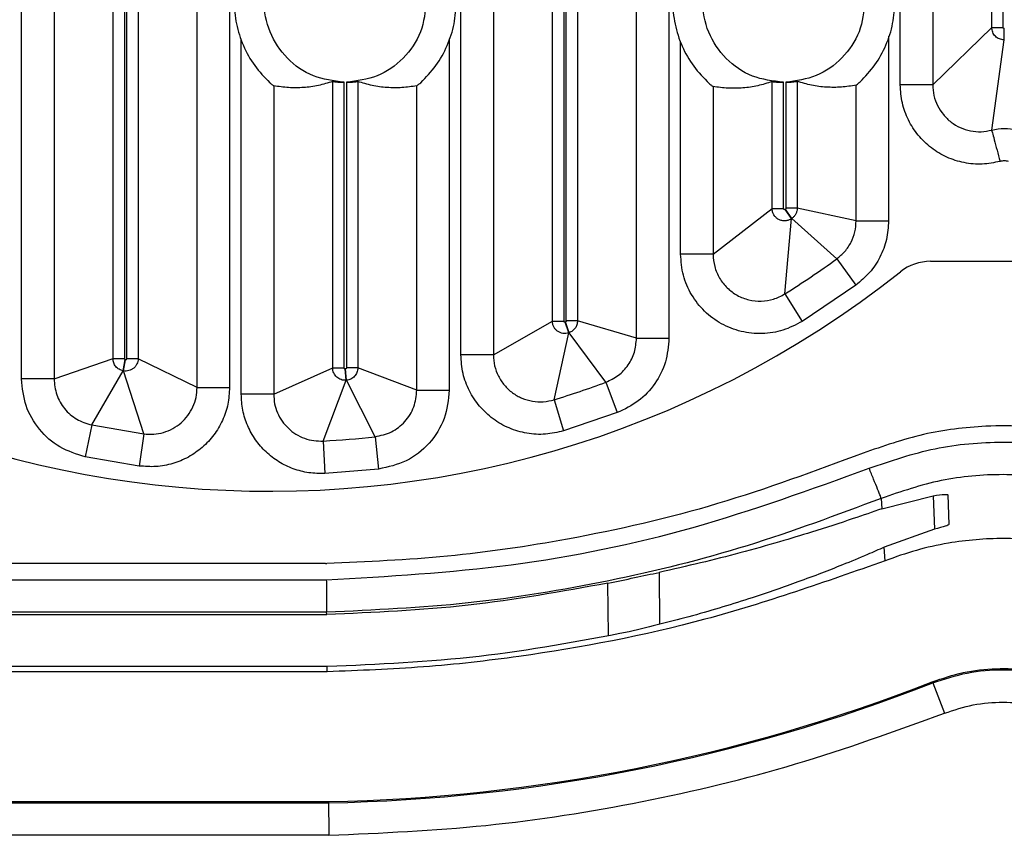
# Model space of a CAD drawing. Header units: millimetres. Extents: x -0.57 to 0.95, y -0.4 to 0.71.
# Tile 45 of 256: x -0.52 to -0.46, y -0.02 to 0.03. Entities that reach past the tile are written whole.
import ezdxf

# ---------------------------------------------------------------- set-up
doc = ezdxf.new("R2010")
doc.units = ezdxf.units.MM
doc.layers.add('FORMAT', color=7, linetype='Continuous')

msp = doc.modelspace()

# ---------------------------------------------------------------- linework, layer by layer
at = {"layer": 'FORMAT', "color": 7, "linetype": 'Continuous', "lineweight": 25}
for p, q in [((-0.491192, 0.011484), (-0.491192, 0.115874)), ((-0.489193, 0.11303), (-0.489193, 0.011484)), ((-0.48556, 0.013566), (-0.48556, 0.113311)), ((-0.484861, 0.113267), (-0.484861, 0.013566)), ((-0.484713, 0.013575), (-0.484713, 0.113268)), ((-0.484013, 0.113319), (-0.484013, 0.013575)), ((-0.518242, 0.010008), (-0.518242, 0.091148)), ((-0.505432, 0.090998), (-0.505432, 0.009487)), ((-0.464142, 0.028109), (-0.464142, 0.090851)), ((-0.516243, 0.088197), (-0.516243, 0.010008)), ((-0.51261, 0.01126), (-0.51261, 0.088443)), ((-0.511911, 0.088392), (-0.511911, 0.01126)), ((-0.511763, 0.011256), (-0.511763, 0.088391)), ((-0.511063, 0.088435), (-0.511063, 0.011256)), ((-0.507431, 0.009487), (-0.507431, 0.088155)), ((-0.462143, 0.088113), (-0.462143, 0.028109)), ((-0.45851, 0.031639), (-0.45851, 0.088428)), ((-0.457811, 0.031639), (-0.457811, 0.088391)), ((-0.480381, 0.012516), (-0.480381, 0.044153)), ((-0.478382, 0.044153), (-0.478382, 0.012516)), ((-0.462143, 0.028109), (-0.45851, 0.031639)), ((-0.45851, 0.031639), (-0.457811, 0.031639)), ((-0.457748, 0.031577), (-0.457726, 0.031577)), ((-0.457746, 0.030878), (-0.457748, 0.031577)), ((-0.504717, 0.009068), (-0.504717, 0.030948)), ((-0.491907, 0.030948), (-0.491907, 0.009319)), ((-0.464857, 0.031101), (-0.464857, 0.01974)), ((-0.477667, 0.017682), (-0.477667, 0.0308)), ((-0.458515, 0.025325), (-0.457746, 0.030878)), ((-0.502718, 0.028051), (-0.502718, 0.009068)), ((-0.499085, 0.010685), (-0.499085, 0.028315)), ((-0.498386, 0.010685), (-0.498386, 0.028267)), ((-0.498238, 0.028267), (-0.498238, 0.010687)), ((-0.497538, 0.028315), (-0.497538, 0.010687)), ((-0.493906, 0.009319), (-0.493906, 0.028051)), ((-0.475668, 0.028009), (-0.475668, 0.017682)), ((-0.472035, 0.020498), (-0.472035, 0.028307)), ((-0.471336, 0.020498), (-0.471336, 0.028267)), ((-0.471188, 0.028268), (-0.471188, 0.020516)), ((-0.470488, 0.028323), (-0.470488, 0.020516)), ((-0.466856, 0.01974), (-0.466856, 0.028094)), ((-0.462143, 0.028109), (-0.464142, 0.028109)), ((-0.475668, 0.017682), (-0.472035, 0.020498)), ((-0.472035, 0.020498), (-0.471336, 0.020498)), ((-0.471215, 0.020464), (-0.471238, 0.020448)), ((-0.470837, 0.019875), (-0.471238, 0.020448)), ((-0.470813, 0.019892), (-0.471215, 0.020464)), ((-0.470488, 0.020516), (-0.471188, 0.020516)), ((-0.466856, 0.01974), (-0.470488, 0.020516)), ((-0.471249, 0.015241), (-0.470837, 0.019875)), ((-0.470813, 0.019892), (-0.470837, 0.019875)), ((-0.468052, 0.017399), (-0.470813, 0.019892)), ((-0.466856, 0.01974), (-0.464857, 0.01974)), ((-0.475668, 0.017682), (-0.477667, 0.017682)), ((-0.468052, 0.017399), (-0.46688, 0.01578)), ((-0.462276, 0.017248), (-0.453347, 0.017248)), ((-0.46688, 0.01578), (-0.470184, 0.013549)), ((-0.471249, 0.015241), (-0.470184, 0.013549)), ((-0.489193, 0.011484), (-0.48556, 0.013566)), ((-0.48556, 0.013566), (-0.484861, 0.013566)), ((-0.484547, 0.012847), (-0.484777, 0.013507)), ((-0.484525, 0.012855), (-0.484755, 0.013515)), ((-0.484013, 0.013575), (-0.484713, 0.013575)), ((-0.480381, 0.012516), (-0.484013, 0.013575)), ((-0.485458, 0.008725), (-0.484547, 0.012847)), ((-0.484525, 0.012855), (-0.484547, 0.012847)), ((-0.482266, 0.009807), (-0.484525, 0.012855)), ((-0.480381, 0.012516), (-0.478382, 0.012516)), ((-0.516243, 0.010008), (-0.51261, 0.01126)), ((-0.51261, 0.01126), (-0.511911, 0.01126)), ((-0.511981, 0.010509), (-0.511859, 0.011198)), ((-0.511959, 0.010505), (-0.511837, 0.011194)), ((-0.511859, 0.011198), (-0.511837, 0.011194)), ((-0.511063, 0.011256), (-0.511763, 0.011256)), ((-0.507431, 0.009487), (-0.511063, 0.011256)), ((-0.489193, 0.011484), (-0.491192, 0.011484)), ((-0.513924, 0.007177), (-0.511981, 0.010509)), ((-0.511959, 0.010505), (-0.511981, 0.010509)), ((-0.510721, 0.006628), (-0.511959, 0.010505)), ((-0.502718, 0.009068), (-0.499085, 0.010685)), ((-0.499085, 0.010685), (-0.498386, 0.010685)), ((-0.498296, 0.010624), (-0.498317, 0.010622)), ((-0.498258, 0.009925), (-0.498317, 0.010622)), ((-0.498237, 0.009927), (-0.498296, 0.010624)), ((-0.497538, 0.010687), (-0.498238, 0.010687)), ((-0.493906, 0.009319), (-0.497538, 0.010687)), ((-0.516243, 0.010008), (-0.518242, 0.010008)), ((-0.49967, 0.006185), (-0.498258, 0.009925)), ((-0.498237, 0.009927), (-0.498258, 0.009925)), ((-0.496479, 0.006448), (-0.498237, 0.009927)), ((-0.482266, 0.009807), (-0.481571, 0.007933)), ((-0.507431, 0.009487), (-0.505432, 0.009487)), ((-0.493906, 0.009319), (-0.491907, 0.009319)), ((-0.502718, 0.009068), (-0.504717, 0.009068)), ((-0.485458, 0.008725), (-0.484871, 0.006815)), ((-0.481571, 0.007933), (-0.484871, 0.006815)), ((-0.513924, 0.007177), (-0.514319, 0.005217)), ((-0.513924, 0.007177), (-0.510721, 0.006628)), ((-0.510721, 0.006628), (-0.511001, 0.004649)), ((-0.49967, 0.006185), (-0.49956, 0.004189)), ((-0.496479, 0.006448), (-0.496261, 0.004461)), ((-0.511001, 0.004649), (-0.514319, 0.005217)), ((-0.496261, 0.004461), (-0.49956, 0.004189)), ((-0.465308, 0.002658), (-0.46527, 0.002018)), ((-0.46527, 0.002018), (-0.462108, 0.002822)), ((-0.462108, 0.002821), (-0.462034, 0.000755)), ((-0.461208, 0.00288), (-0.461144, 0.001045)), ((-0.462034, 0.000755), (-0.465128, -0.000351)), ((-0.46508, -0.001186), (-0.465128, -0.000351)), ((-0.49952, -0.001356), (-0.522375, -0.001356)), ((-0.522674, -0.002356), (-0.499478, -0.002356)), ((-0.478987, -0.001899), (-0.478958, -0.005086)), ((-0.482106, -0.005771), (-0.482138, -0.002563)), ((-0.522828, -0.004491), (-0.499456, -0.004491)), ((-0.499457, -0.004355), (-0.522818, -0.004355)), ((-0.499456, -0.004491), (-0.499457, -0.004355)), ((-0.499423, -0.0077), (-0.523053, -0.0077)), ((-0.49942, -0.008011), (-0.499423, -0.0077)), ((-0.49942, -0.008011), (-0.523075, -0.008011)), ((-0.462171, -0.008638), (-0.462145, -0.008705)), ((-0.462145, -0.008705), (-0.461418, -0.010567)), ((-0.523609, -0.016083), (-0.499339, -0.016083)), ((-0.523605, -0.016011), (-0.49934, -0.016011)), ((-0.49934, -0.016011), (-0.499339, -0.016083)), ((-0.49932, -0.018082), (-0.523736, -0.018082))]:
    msp.add_line(p, q, dxfattribs=at)
for centre, radius, start, end in [((-0.457737, 0.027863), 0.003014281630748, 89.828189, 90.171347), ((-0.502971, 0.065675), 0.0625798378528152, 221.385503, 308.355381), ((-0.502971, 0.065675), 0.059581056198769, 302.169538, 305.879759), ((-0.462276, 0.014248), 0.003, 90, 128.355381), ((-0.502971, 0.065675), 0.0595810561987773, 287.093624, 290.335726), ((-0.502971, 0.065675), 0.0595810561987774, 273.175802, 276.255432), ((-0.49952, 0.001644), 0.0030000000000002, 270, 271.219817), ((-0.501443, 0.091969), 0.1080000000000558, 271.11564, 291.323329), ((-0.501443, 0.091969), 0.1080722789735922, 271.11564, 291.323329)]:
    msp.add_arc(centre, radius, start, end, dxfattribs=at)
for points in [[(-0.5029584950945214, 0.038290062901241), (-0.5032845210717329, 0.0379502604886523), (-0.5039365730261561, 0.0372706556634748), (-0.5046238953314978, 0.0360248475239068), (-0.5050582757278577, 0.0346774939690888), (-0.5052030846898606, 0.0332666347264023), (-0.5050582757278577, 0.0318557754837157), (-0.5046238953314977, 0.0305084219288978), (-0.5039365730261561, 0.0292626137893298), (-0.5032845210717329, 0.0285830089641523), (-0.5029584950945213, 0.0282432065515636)], [(-0.498385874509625, 0.028267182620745), (-0.4990329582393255, 0.0283505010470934), (-0.5003271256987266, 0.02851713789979), (-0.50196428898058, 0.0296768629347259), (-0.5030565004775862, 0.0313196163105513), (-0.5034395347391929, 0.0332666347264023), (-0.5030565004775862, 0.0352136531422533), (-0.50196428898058, 0.0368564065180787), (-0.5003271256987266, 0.0380161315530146), (-0.4990329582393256, 0.0381827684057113), (-0.498385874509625, 0.0382660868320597)], [(-0.4759084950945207, 0.0383358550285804), (-0.4762415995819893, 0.0379949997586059), (-0.4769078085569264, 0.0373132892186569), (-0.4776111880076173, 0.0360564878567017), (-0.4780559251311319, 0.0346944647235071), (-0.4782042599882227, 0.0332666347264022), (-0.4780559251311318, 0.0318388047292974), (-0.4776111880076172, 0.0304767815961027), (-0.4769078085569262, 0.0292199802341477), (-0.4762415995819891, 0.0285382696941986), (-0.4759084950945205, 0.0281974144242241)], [(-0.4713358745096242, 0.0282666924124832), (-0.4719879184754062, 0.0283445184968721), (-0.4732920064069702, 0.0285001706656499), (-0.4749475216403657, 0.0296575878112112), (-0.4760531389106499, 0.0313070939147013), (-0.4764412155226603, 0.0332666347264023), (-0.4760531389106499, 0.0352261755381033), (-0.4749475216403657, 0.0368756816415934), (-0.4732920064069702, 0.0380330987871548), (-0.4719879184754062, 0.0381887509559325), (-0.4713358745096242, 0.0382665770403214)], [(-0.4933118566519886, 0.0332666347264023), (-0.4933855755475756, 0.0326176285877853), (-0.4935330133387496, 0.0313196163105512), (-0.4946685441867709, 0.0296768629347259), (-0.49629430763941, 0.0285171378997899), (-0.4975899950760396, 0.0283505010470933), (-0.4982378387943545, 0.028267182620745)], [(-0.4936652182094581, 0.0282432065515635), (-0.4933389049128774, 0.0285830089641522), (-0.492686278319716, 0.0292626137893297), (-0.4920032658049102, 0.0305084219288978), (-0.4915525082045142, 0.0318557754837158), (-0.4914967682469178, 0.0327963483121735), (-0.4914688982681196, 0.0332666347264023)], [(-0.4663118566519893, 0.0332666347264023), (-0.4663846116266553, 0.0326218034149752), (-0.4665301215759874, 0.0313321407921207), (-0.4676517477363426, 0.0296962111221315), (-0.4692593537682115, 0.0285343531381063), (-0.4705450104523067, 0.0283568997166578), (-0.4711878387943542, 0.0282681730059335)], [(-0.4666152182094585, 0.0282899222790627), (-0.4662960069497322, 0.0286285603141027), (-0.4656575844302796, 0.0293058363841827), (-0.4649905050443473, 0.030540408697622), (-0.4645504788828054, 0.031872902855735), (-0.4644960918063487, 0.0328020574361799), (-0.4644688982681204, 0.0332666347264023)]]:
    msp.add_open_spline(points, degree=3, dxfattribs=at)
for points, knots in [([(-0.4577458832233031, 0.0308777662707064), (-0.4578462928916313, 0.0308894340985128), (-0.4580462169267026, 0.0309126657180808), (-0.4582992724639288, 0.0310875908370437), (-0.4584744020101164, 0.0313399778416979), (-0.4584984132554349, 0.0315394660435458), (-0.4585104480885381, 0.0316394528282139)], [0, 0, 0, 0, 0.2512592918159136, 0.5002782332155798, 0.7495311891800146, 1, 1, 1, 1]), ([(-0.4577479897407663, 0.0315767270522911), (-0.457756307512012, 0.0315775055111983), (-0.457768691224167, 0.0315786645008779), (-0.4577832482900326, 0.0315868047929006), (-0.4577957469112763, 0.0315974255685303), (-0.4578083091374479, 0.0316147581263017), (-0.4578100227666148, 0.0316312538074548), (-0.4578108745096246, 0.031639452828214)], [0, 0, 0, 0, 0.2510854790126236, 0.3738225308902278, 0.5013063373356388, 0.7521290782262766, 1, 1, 1, 1]), ([(-0.5029584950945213, 0.0282432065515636), (-0.5028939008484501, 0.0281883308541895), (-0.5027651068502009, 0.028078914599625), (-0.5027337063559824, 0.0280604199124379), (-0.5027180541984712, 0.0280512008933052)], [0, 0, 0, 0, 0.5015314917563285, 0.9999999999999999, 0.9999999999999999, 0.9999999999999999, 0.9999999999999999]), ([(-0.4990854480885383, 0.0283149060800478), (-0.4993789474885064, 0.0282250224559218), (-0.4999766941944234, 0.0280419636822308), (-0.5008825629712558, 0.0279286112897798), (-0.5017999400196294, 0.0279116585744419), (-0.5024130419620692, 0.0280048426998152), (-0.5027180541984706, 0.028051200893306)], [0, 0, 0, 0, 0.2423967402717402, 0.4936700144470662, 0.7481057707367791, 0.9999999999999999, 0.9999999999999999, 0.9999999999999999, 0.9999999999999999]), ([(-0.4990854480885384, 0.0283149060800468), (-0.4990722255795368, 0.0283143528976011), (-0.4990457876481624, 0.0283132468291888), (-0.4988831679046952, 0.0282949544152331), (-0.4986552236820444, 0.0282750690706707), (-0.4984758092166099, 0.0282698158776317), (-0.498385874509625, 0.028267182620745)], [0, 0, 0, 0, 0.2500044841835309, 0.4998749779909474, 0.7493033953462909, 1, 1, 1, 1]), ([(-0.4982378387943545, 0.028267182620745), (-0.4981480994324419, 0.0282698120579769), (-0.4979686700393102, 0.0282750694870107), (-0.4977410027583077, 0.0282949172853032), (-0.4975788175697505, 0.0283131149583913), (-0.4975518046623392, 0.0283143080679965), (-0.4975382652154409, 0.0283149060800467)], [0, 0, 0, 0, 0.2500248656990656, 0.499912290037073, 0.7493453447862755, 1, 1, 1, 1]), ([(-0.4939056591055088, 0.0280512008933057), (-0.4942106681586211, 0.0280048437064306), (-0.4948237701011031, 0.0279116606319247), (-0.4957411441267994, 0.0279286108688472), (-0.4966470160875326, 0.0280419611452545), (-0.4972447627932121, 0.0282250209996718), (-0.4975382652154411, 0.0283149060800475)], [0, 0, 0, 0, 0.2518916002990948, 0.5063299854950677, 0.7576007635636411, 1, 1, 1, 1]), ([(-0.4939056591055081, 0.0280512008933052), (-0.4938898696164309, 0.0280605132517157), (-0.4938583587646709, 0.0280790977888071), (-0.4937295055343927, 0.0281885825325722), (-0.4936652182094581, 0.0282432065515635)], [0, 0, 0, 0, 0.5010809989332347, 1, 1, 1, 1]), ([(-0.4759084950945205, 0.0281974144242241), (-0.4758440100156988, 0.0281437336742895), (-0.4757150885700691, 0.0280364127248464), (-0.475683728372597, 0.028018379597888), (-0.4756680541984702, 0.0280093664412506)], [0, 0, 0, 0, 0.5001889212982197, 1, 1, 1, 1]), ([(-0.4720354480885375, 0.0283073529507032), (-0.4723282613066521, 0.0282149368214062), (-0.4729250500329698, 0.0280265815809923), (-0.4738301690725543, 0.0279049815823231), (-0.4747482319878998, 0.0278793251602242), (-0.4753622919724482, 0.0279661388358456), (-0.4756680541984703, 0.0280093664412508)], [0, 0, 0, 0, 0.2418306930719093, 0.4928801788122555, 0.7474870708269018, 1, 1, 1, 1]), ([(-0.4720354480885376, 0.0283073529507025), (-0.4720222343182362, 0.0283069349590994), (-0.471995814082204, 0.0283060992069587), (-0.4718332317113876, 0.0282894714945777), (-0.4716052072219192, 0.0282718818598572), (-0.471425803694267, 0.0282684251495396), (-0.4713358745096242, 0.0282666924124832)], [0, 0, 0, 0, 0.2500090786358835, 0.4998799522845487, 0.7493059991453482, 1, 1, 1, 1]), ([(-0.4711878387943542, 0.0282681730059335), (-0.4710980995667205, 0.0282717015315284), (-0.4709186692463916, 0.0282787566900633), (-0.4706910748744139, 0.0283009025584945), (-0.4705288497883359, 0.0283207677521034), (-0.4705018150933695, 0.0283222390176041), (-0.4704882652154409, 0.0283229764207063)], [0, 0, 0, 0, 0.2500275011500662, 0.4999208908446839, 0.749358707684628, 1, 1, 1, 1]), ([(-0.4668556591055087, 0.0280938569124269), (-0.4671599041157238, 0.0280443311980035), (-0.467772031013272, 0.0279446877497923), (-0.4686887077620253, 0.0279528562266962), (-0.4695953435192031, 0.0280578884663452), (-0.4701940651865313, 0.0282356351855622), (-0.470488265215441, 0.0283229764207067)], [0, 0, 0, 0, 0.2512613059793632, 0.505526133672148, 0.7570252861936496, 0.9999999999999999, 0.9999999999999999, 0.9999999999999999, 0.9999999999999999]), ([(-0.4668556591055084, 0.0280938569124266), (-0.4668398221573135, 0.0281034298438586), (-0.4668082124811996, 0.0281225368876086), (-0.4666794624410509, 0.0282342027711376), (-0.4666152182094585, 0.0282899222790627)], [0, 0, 0, 0, 0.5010158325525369, 1, 1, 1, 1]), ([(-0.4579962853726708, 0.0233961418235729), (-0.458362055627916, 0.0233233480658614), (-0.4590947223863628, 0.0231775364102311), (-0.4602199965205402, 0.0232825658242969), (-0.4612902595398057, 0.0236222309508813), (-0.4622555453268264, 0.0242007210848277), (-0.4630656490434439, 0.024982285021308), (-0.4636719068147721, 0.0259274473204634), (-0.4640669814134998, 0.026987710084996), (-0.4641168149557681, 0.027734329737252), (-0.4641418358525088, 0.0281091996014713)], [0, 0, 0, 0, 0.1247873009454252, 0.2499588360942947, 0.3748267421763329, 0.4995385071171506, 0.6247011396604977, 0.7496410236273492, 0.8742973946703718, 1, 1, 1, 1]), ([(-0.4621430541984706, 0.0281091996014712), (-0.4621284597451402, 0.0278877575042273), (-0.4620993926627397, 0.0274467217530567), (-0.4618665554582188, 0.0268202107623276), (-0.4615088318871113, 0.0262616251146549), (-0.46103053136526, 0.0257997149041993), (-0.4604604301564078, 0.0254579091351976), (-0.4598282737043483, 0.0252573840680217), (-0.4591636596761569, 0.0251956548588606), (-0.4587310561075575, 0.025282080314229), (-0.4585150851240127, 0.0253252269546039)], [0, 0, 0, 0, 0.1257316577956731, 0.2504137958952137, 0.3753696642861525, 0.5005350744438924, 0.6252368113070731, 0.750085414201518, 0.8752338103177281, 1, 1, 1, 1]), ([(-0.4585150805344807, 0.0253252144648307), (-0.4582550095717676, 0.0253765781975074), (-0.457736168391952, 0.0254790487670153), (-0.4572173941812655, 0.025376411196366), (-0.4569586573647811, 0.0253252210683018)], [0, 0, 0, 0, 0.5012535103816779, 1, 1, 1, 1]), ([(-0.4585150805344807, 0.0253252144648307), (-0.4585051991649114, 0.0252884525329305), (-0.4584846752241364, 0.0252120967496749), (-0.4583630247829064, 0.024759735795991), (-0.4581915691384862, 0.0241222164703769), (-0.4580597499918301, 0.0236321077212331), (-0.457996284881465, 0.02339614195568)], [0, 0, 0, 0, 0.2407277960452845, 0.4999998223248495, 0.7592719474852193, 1, 1, 1, 1]), ([(-0.457477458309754, 0.0233961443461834), (-0.4575639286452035, 0.0234135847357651), (-0.4577368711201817, 0.0234484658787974), (-0.4579098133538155, 0.023413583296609), (-0.4579962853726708, 0.0233961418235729)], [0, 0, 0, 0, 0.4999947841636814, 1, 1, 1, 1]), ([(-0.4708366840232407, 0.0198749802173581), (-0.4708975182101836, 0.0198393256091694), (-0.4710183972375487, 0.0197684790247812), (-0.4712266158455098, 0.0197298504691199), (-0.4714339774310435, 0.019745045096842), (-0.4716296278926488, 0.0198152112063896), (-0.4717992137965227, 0.0199354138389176), (-0.4719309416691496, 0.0200965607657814), (-0.4720181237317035, 0.0202891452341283), (-0.4720296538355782, 0.0204283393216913), (-0.4720354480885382, 0.0204982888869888)], [0, 0, 0, 0, 0.1269799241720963, 0.2523122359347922, 0.3765633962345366, 0.5001057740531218, 0.6240747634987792, 0.7484191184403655, 0.8735724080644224, 1, 1, 1, 1]), ([(-0.4712384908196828, 0.0204476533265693), (-0.4712436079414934, 0.0204445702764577), (-0.4712534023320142, 0.0204386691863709), (-0.471270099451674, 0.0204350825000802), (-0.4712868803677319, 0.0204366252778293), (-0.4713028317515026, 0.020443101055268), (-0.4713171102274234, 0.0204527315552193), (-0.4713279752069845, 0.020465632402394), (-0.471334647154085, 0.0204812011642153), (-0.4713354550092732, 0.0204924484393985), (-0.4713358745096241, 0.0204982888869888)], [0, 0, 0, 0, 0.1319553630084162, 0.2525682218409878, 0.3720515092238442, 0.5008870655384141, 0.6309710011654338, 0.7509643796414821, 0.870681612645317, 1, 1, 1, 1]), ([(-0.4711878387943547, 0.0205162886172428), (-0.4711881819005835, 0.020511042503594), (-0.4711888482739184, 0.0205008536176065), (-0.4711942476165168, 0.020486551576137), (-0.4712028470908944, 0.0204739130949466), (-0.471210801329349, 0.0204675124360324), (-0.471214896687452, 0.0204642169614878)], [0, 0, 0, 0, 0.2574550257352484, 0.5000234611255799, 0.7425796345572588, 1, 1, 1, 1]), ([(-0.4704882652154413, 0.0205162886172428), (-0.4704926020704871, 0.0204552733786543), (-0.470501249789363, 0.0203336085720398), (-0.4705690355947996, 0.0201624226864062), (-0.4706700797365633, 0.0200080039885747), (-0.4707650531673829, 0.0199306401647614), (-0.4708127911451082, 0.0198917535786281)], [0, 0, 0, 0, 0.2502239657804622, 0.4989483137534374, 0.7481485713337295, 1, 1, 1, 1]), ([(-0.4680515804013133, 0.0173990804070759), (-0.4678767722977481, 0.0175444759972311), (-0.4675264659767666, 0.0178358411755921), (-0.4671518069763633, 0.018413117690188), (-0.4669022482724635, 0.0190560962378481), (-0.4668712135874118, 0.0195117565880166), (-0.4668556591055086, 0.0197401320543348)], [0, 0, 0, 0, 0.249222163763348, 0.4994282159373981, 0.7491150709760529, 1, 1, 1, 1]), ([(-0.4648568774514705, 0.0197401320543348), (-0.4648832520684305, 0.0193537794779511), (-0.4649358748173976, 0.0185829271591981), (-0.4653581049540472, 0.0174952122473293), (-0.4659918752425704, 0.0165185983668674), (-0.4665844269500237, 0.016025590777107), (-0.4668801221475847, 0.0157795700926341)], [0, 0, 0, 0, 0.2508874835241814, 0.5005717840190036, 0.7507752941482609, 1, 1, 1, 1]), ([(-0.4701844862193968, 0.0135486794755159), (-0.4705689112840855, 0.0133464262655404), (-0.4713384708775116, 0.0129415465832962), (-0.4726445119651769, 0.01274648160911), (-0.4739480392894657, 0.0128791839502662), (-0.4751713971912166, 0.0133564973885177), (-0.4762265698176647, 0.0141367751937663), (-0.4770330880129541, 0.0151673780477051), (-0.4775655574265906, 0.0163774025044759), (-0.4776330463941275, 0.0172465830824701), (-0.4776668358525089, 0.017681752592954)], [0, 0, 0, 0, 0.1248022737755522, 0.249834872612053, 0.3749297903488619, 0.4999219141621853, 0.6246655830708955, 0.749540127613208, 0.8746031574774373, 1, 1, 1, 1]), ([(-0.4756680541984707, 0.0176817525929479), (-0.4756482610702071, 0.0174247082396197), (-0.4756087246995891, 0.016911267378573), (-0.475294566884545, 0.0161962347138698), (-0.4748182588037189, 0.0155870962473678), (-0.4741947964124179, 0.0151259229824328), (-0.4734718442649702, 0.014843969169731), (-0.4727015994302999, 0.0147658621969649), (-0.4719300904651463, 0.014881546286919), (-0.4714756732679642, 0.0151209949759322), (-0.4712486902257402, 0.0152406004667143)], [0, 0, 0, 0, 0.1253746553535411, 0.2504333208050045, 0.3753173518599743, 0.5000780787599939, 0.6250872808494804, 0.7501916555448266, 0.875219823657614, 1, 1, 1, 1]), ([(-0.4845471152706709, 0.0128467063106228), (-0.4846062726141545, 0.012830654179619), (-0.4847239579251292, 0.0127987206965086), (-0.4849080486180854, 0.0128055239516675), (-0.4850839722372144, 0.0128525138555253), (-0.4852440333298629, 0.0129397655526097), (-0.4853787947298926, 0.0130622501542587), (-0.4854808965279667, 0.0132128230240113), (-0.485547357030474, 0.0133842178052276), (-0.4855560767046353, 0.0135056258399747), (-0.4855604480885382, 0.0135664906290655)], [0, 0, 0, 0, 0.1262914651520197, 0.2512393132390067, 0.3759068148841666, 0.5004574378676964, 0.6248547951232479, 0.7491687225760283, 0.8742522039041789, 1, 1, 1, 1]), ([(-0.4847774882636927, 0.0135072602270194), (-0.4847824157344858, 0.0135059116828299), (-0.4847920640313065, 0.0135032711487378), (-0.4848072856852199, 0.0135039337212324), (-0.4848217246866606, 0.0135077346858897), (-0.484835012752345, 0.0135151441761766), (-0.4848461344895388, 0.0135251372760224), (-0.4848546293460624, 0.0135373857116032), (-0.4848598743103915, 0.0135514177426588), (-0.4848605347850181, 0.0135613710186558), (-0.4848608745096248, 0.0135664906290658)], [0, 0, 0, 0, 0.1277213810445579, 0.2500864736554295, 0.3777959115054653, 0.5000265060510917, 0.6289101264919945, 0.750323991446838, 0.8715755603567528, 1, 1, 1, 1]), ([(-0.4847128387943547, 0.0135749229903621), (-0.4847133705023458, 0.0135682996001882), (-0.4847144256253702, 0.0135551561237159), (-0.4847239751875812, 0.0135375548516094), (-0.4847375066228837, 0.0135230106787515), (-0.4847494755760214, 0.013517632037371), (-0.4847554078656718, 0.0135149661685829)], [0, 0, 0, 0, 0.2524344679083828, 0.5009317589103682, 0.752641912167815, 1, 1, 1, 1]), ([(-0.4840132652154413, 0.0135749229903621), (-0.484020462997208, 0.0134960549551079), (-0.4840348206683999, 0.013338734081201), (-0.4841456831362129, 0.0131264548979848), (-0.4843095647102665, 0.0129523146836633), (-0.4844529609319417, 0.0128871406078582), (-0.4845247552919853, 0.0128545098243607)], [0, 0, 0, 0, 0.251019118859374, 0.5007167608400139, 0.7500232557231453, 1, 1, 1, 1]), ([(-0.4822655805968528, 0.0098070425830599), (-0.4819988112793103, 0.0099335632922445), (-0.4814665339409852, 0.0101860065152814), (-0.480864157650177, 0.0108452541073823), (-0.4804575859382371, 0.0116383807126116), (-0.4804062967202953, 0.012223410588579), (-0.4803806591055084, 0.0125158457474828)], [0, 0, 0, 0, 0.2509710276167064, 0.500755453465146, 0.7504458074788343, 1, 1, 1, 1]), ([(-0.4783818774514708, 0.0125158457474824), (-0.4784253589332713, 0.01202109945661), (-0.4785123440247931, 0.0110313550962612), (-0.4792002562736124, 0.0096896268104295), (-0.4802192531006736, 0.0085742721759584), (-0.481119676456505, 0.0081469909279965), (-0.4815709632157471, 0.0079328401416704)], [0, 0, 0, 0, 0.2495587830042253, 0.4992445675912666, 0.7490243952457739, 1, 1, 1, 1]), ([(-0.5119806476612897, 0.0105092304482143), (-0.5120668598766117, 0.0105338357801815), (-0.5122387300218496, 0.0105828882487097), (-0.5124432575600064, 0.0107620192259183), (-0.5125830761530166, 0.0109945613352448), (-0.5126013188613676, 0.0111717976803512), (-0.5126104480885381, 0.0112604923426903)], [0, 0, 0, 0, 0.2511790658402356, 0.5007432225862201, 0.7501561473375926, 1, 1, 1, 1]), ([(-0.5110632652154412, 0.0112562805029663), (-0.511066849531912, 0.0112004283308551), (-0.5110739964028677, 0.0110890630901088), (-0.511130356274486, 0.010930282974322), (-0.5112169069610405, 0.0107877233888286), (-0.5113323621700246, 0.0106673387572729), (-0.5114710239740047, 0.0105748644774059), (-0.5116264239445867, 0.0105144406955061), (-0.5117924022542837, 0.0104870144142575), (-0.5119031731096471, 0.010499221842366), (-0.51195864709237, 0.0105053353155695)], [0, 0, 0, 0, 0.1258991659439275, 0.2510339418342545, 0.3759537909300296, 0.5002288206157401, 0.6246020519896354, 0.7492710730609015, 0.8744350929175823, 1, 1, 1, 1]), ([(-0.5119108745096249, 0.0112604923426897), (-0.511910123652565, 0.0112531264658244), (-0.5119086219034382, 0.0112383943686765), (-0.5118969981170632, 0.0112192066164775), (-0.5118801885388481, 0.0112040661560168), (-0.5118658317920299, 0.0112000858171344), (-0.5118585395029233, 0.0111980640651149)], [0, 0, 0, 0, 0.2494100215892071, 0.4988316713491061, 0.7454392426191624, 1, 1, 1, 1]), ([(-0.511836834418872, 0.0111942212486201), (-0.5118322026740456, 0.0111936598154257), (-0.5118231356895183, 0.0111925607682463), (-0.511809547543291, 0.0111946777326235), (-0.5117967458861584, 0.0111997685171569), (-0.5117851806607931, 0.0112076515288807), (-0.5117752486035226, 0.0112174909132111), (-0.5117680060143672, 0.011229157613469), (-0.511763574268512, 0.0112422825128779), (-0.5117630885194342, 0.0112515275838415), (-0.5117628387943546, 0.0112562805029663)], [0, 0, 0, 0, 0.1266959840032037, 0.2480167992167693, 0.3702398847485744, 0.4995113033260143, 0.6270329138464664, 0.7485861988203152, 0.8707473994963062, 1, 1, 1, 1]), ([(-0.4848708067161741, 0.0068149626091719), (-0.4852413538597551, 0.0067278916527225), (-0.4859835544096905, 0.006553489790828), (-0.4871352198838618, 0.0066275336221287), (-0.4882359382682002, 0.0069471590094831), (-0.4892330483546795, 0.0075175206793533), (-0.4900727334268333, 0.0083020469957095), (-0.4907026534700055, 0.0092597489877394), (-0.4911138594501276, 0.0103396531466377), (-0.4911657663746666, 0.0111016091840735), (-0.4911918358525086, 0.0114842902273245)], [0, 0, 0, 0, 0.1247784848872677, 0.2499294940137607, 0.3748569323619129, 0.4995093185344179, 0.6246239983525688, 0.7496624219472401, 0.8742716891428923, 1, 1, 1, 1]), ([(-0.4891930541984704, 0.011484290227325), (-0.4891777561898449, 0.0112581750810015), (-0.4891472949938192, 0.0108079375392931), (-0.488904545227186, 0.0101696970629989), (-0.4885324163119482, 0.0096036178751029), (-0.4880361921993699, 0.0091399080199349), (-0.4874468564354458, 0.0088028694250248), (-0.4867963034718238, 0.008614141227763), (-0.4861157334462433, 0.0085706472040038), (-0.4856772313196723, 0.0086739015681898), (-0.4854583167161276, 0.0087254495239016)], [0, 0, 0, 0, 0.1257147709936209, 0.250321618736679, 0.375365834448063, 0.5004907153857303, 0.6251532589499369, 0.7500864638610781, 0.8752349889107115, 1, 1, 1, 1]), ([(-0.49825848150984, 0.0099249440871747), (-0.4983114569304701, 0.0099238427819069), (-0.4984171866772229, 0.0099216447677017), (-0.49857193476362, 0.0099599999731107), (-0.4987155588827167, 0.0100256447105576), (-0.4988426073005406, 0.0101194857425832), (-0.4989467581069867, 0.0102382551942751), (-0.4990241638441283, 0.0103759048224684), (-0.499075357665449, 0.0105267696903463), (-0.499082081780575, 0.0106321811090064), (-0.4990854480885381, 0.0106849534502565)], [0, 0, 0, 0, 0.1257870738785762, 0.2510491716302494, 0.3758506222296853, 0.5001167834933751, 0.6244092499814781, 0.7492499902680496, 0.8744664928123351, 1, 1, 1, 1]), ([(-0.4983174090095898, 0.0106220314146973), (-0.4983219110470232, 0.0106218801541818), (-0.4983306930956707, 0.0106215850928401), (-0.498343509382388, 0.0106245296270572), (-0.4983553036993, 0.0106300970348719), (-0.4983657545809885, 0.0106382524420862), (-0.4983746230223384, 0.0106481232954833), (-0.4983811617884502, 0.010659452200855), (-0.4983851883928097, 0.01067187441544), (-0.4983856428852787, 0.0106805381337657), (-0.498385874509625, 0.0106849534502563)], [0, 0, 0, 0, 0.1288541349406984, 0.2513535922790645, 0.373280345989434, 0.500494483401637, 0.6293316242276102, 0.7518444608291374, 0.8735317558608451, 1, 1, 1, 1]), ([(-0.4982378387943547, 0.0106869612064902), (-0.4982385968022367, 0.0106790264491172), (-0.4982401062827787, 0.0106632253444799), (-0.4982537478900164, 0.0106432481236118), (-0.4982725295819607, 0.0106282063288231), (-0.4982880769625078, 0.0106253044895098), (-0.4982958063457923, 0.0106238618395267)], [0, 0, 0, 0, 0.2514084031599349, 0.5006492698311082, 0.7517476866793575, 1, 1, 1, 1]), ([(-0.4975382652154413, 0.0106869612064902), (-0.4975487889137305, 0.0105920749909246), (-0.4975697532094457, 0.0104030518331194), (-0.4977278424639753, 0.0101597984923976), (-0.4979569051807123, 0.0099823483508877), (-0.4981432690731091, 0.0099453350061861), (-0.4982366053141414, 0.0099267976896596)], [0, 0, 0, 0, 0.2510833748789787, 0.5001840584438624, 0.7496782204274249, 1, 1, 1, 1]), ([(-0.5143185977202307, 0.0052170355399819), (-0.5148562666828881, 0.0053821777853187), (-0.5159315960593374, 0.0057124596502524), (-0.5172036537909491, 0.0068587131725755), (-0.5180748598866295, 0.0083314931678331), (-0.5181862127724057, 0.0094497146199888), (-0.5182418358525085, 0.0100082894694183)], [0, 0, 0, 0, 0.2501253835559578, 0.5002467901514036, 0.7503628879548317, 1, 1, 1, 1]), ([(-0.5162430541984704, 0.0100082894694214), (-0.5162102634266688, 0.0096781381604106), (-0.5161446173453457, 0.009017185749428), (-0.5156297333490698, 0.0081465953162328), (-0.5148777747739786, 0.007469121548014), (-0.5142421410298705, 0.0072740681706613), (-0.513924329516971, 0.0071765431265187)], [0, 0, 0, 0, 0.2496309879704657, 0.4997532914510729, 0.7498808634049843, 1, 1, 1, 1]), ([(-0.5054318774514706, 0.0094874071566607), (-0.5054534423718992, 0.009139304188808), (-0.5054966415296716, 0.0084419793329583), (-0.5058409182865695, 0.0074446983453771), (-0.5063735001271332, 0.0065400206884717), (-0.5070899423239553, 0.0057700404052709), (-0.5079526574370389, 0.0051686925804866), (-0.5089228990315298, 0.0047683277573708), (-0.5099576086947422, 0.0045673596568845), (-0.5106533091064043, 0.0046219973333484), (-0.5110005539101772, 0.0046492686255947)], [0, 0, 0, 0, 0.1249216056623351, 0.250244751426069, 0.3749796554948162, 0.5001163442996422, 0.6253620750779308, 0.7500461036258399, 0.8752405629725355, 1, 1, 1, 1]), ([(-0.510721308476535, 0.006628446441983), (-0.5105161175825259, 0.0066122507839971), (-0.5101050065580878, 0.0065798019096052), (-0.5094934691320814, 0.0066983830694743), (-0.5089199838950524, 0.0069348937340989), (-0.508410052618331, 0.0072902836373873), (-0.5079866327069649, 0.0077454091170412), (-0.507671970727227, 0.0082801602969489), (-0.5074686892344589, 0.0088696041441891), (-0.5074433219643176, 0.0092816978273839), (-0.5074306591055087, 0.009487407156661)], [0, 0, 0, 0, 0.1247493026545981, 0.2499419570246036, 0.374630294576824, 0.4998836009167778, 0.6250278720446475, 0.7497671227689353, 0.8750885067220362, 1, 1, 1, 1]), ([(-0.4964791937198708, 0.0064482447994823), (-0.4961328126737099, 0.0065239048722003), (-0.4954406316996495, 0.0066750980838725), (-0.4945993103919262, 0.0073529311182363), (-0.4940177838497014, 0.0082629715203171), (-0.4939430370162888, 0.0089671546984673), (-0.4939056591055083, 0.0093192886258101)], [0, 0, 0, 0, 0.2502701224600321, 0.5001203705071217, 0.750030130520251, 1, 1, 1, 1]), ([(-0.4919068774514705, 0.0093192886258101), (-0.4919702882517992, 0.0087235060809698), (-0.4920970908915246, 0.0075321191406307), (-0.4930810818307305, 0.0059925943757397), (-0.494504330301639, 0.0048456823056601), (-0.4956753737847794, 0.0045895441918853), (-0.4962614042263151, 0.0044613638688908)], [0, 0, 0, 0, 0.2499771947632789, 0.4998796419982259, 0.7497225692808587, 1, 1, 1, 1]), ([(-0.4995596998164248, 0.0041892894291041), (-0.4998909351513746, 0.0041903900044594), (-0.500554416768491, 0.0041925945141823), (-0.5015216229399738, 0.0044502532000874), (-0.5024193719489, 0.0048836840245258), (-0.5032099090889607, 0.0054926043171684), (-0.5038627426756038, 0.0062480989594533), (-0.5043460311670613, 0.0071199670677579), (-0.5046581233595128, 0.0080729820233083), (-0.504697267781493, 0.0087365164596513), (-0.5047168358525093, 0.0090682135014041)], [0, 0, 0, 0, 0.1248376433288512, 0.2500562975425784, 0.3746126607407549, 0.4998207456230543, 0.624689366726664, 0.7494963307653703, 0.8747746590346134, 1, 1, 1, 1]), ([(-0.502718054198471, 0.0090682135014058), (-0.5027065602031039, 0.0088721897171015), (-0.5026835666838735, 0.0084800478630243), (-0.5024992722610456, 0.0079167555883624), (-0.5022137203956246, 0.0074013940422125), (-0.5018278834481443, 0.0069548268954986), (-0.501360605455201, 0.0065949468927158), (-0.5008299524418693, 0.0063388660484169), (-0.5002582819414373, 0.0061867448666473), (-0.4998661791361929, 0.0061855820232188), (-0.4996704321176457, 0.006185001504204)], [0, 0, 0, 0, 0.1252166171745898, 0.2504934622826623, 0.3753041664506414, 0.5001792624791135, 0.6253938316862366, 0.7499539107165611, 0.875171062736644, 1, 1, 1, 1]), ([(-0.4491906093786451, 0.0054379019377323), (-0.4507610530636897, 0.0059628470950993), (-0.453896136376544, 0.0070107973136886), (-0.4585247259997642, 0.0072289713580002), (-0.4627511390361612, 0.0067224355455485), (-0.4652037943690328, 0.0058667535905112), (-0.4664331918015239, 0.0054378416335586)], [0, 0, 0, 0, 0.2803307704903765, 0.5596254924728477, 0.7792615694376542, 1, 1, 1, 1]), ([(-0.4660581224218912, 0.0045108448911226), (-0.4647187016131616, 0.0049683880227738), (-0.4620473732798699, 0.0058809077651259), (-0.457810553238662, 0.0062332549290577), (-0.4535752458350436, 0.005880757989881), (-0.4509035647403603, 0.0049679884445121), (-0.4495656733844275, 0.0045109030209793)], [0, 0, 0, 0, 0.2506835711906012, 0.499960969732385, 0.7495966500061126, 1, 1, 1, 1]), ([(-0.4664331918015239, 0.0054378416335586), (-0.469399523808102, 0.0043370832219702), (-0.4753352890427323, 0.0021344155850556), (-0.4839463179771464, 0.0001646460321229), (-0.492003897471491, -0.0010253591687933), (-0.4969727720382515, -0.0012452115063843), (-0.4994559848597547, -0.0013550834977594)], [0, 0, 0, 0, 0.2798371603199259, 0.5599668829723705, 0.7800918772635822, 1, 1, 1, 1]), ([(-0.4994777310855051, -0.0023557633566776), (-0.4956723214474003, -0.0021384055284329), (-0.4880592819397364, -0.0017035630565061), (-0.4768100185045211, 0.0006088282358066), (-0.4696415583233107, 0.003210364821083), (-0.4660581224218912, 0.0045108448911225)], [0, 0, 0, 0, 0.3332529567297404, 0.6667003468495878, 1, 1, 1, 1]), ([(-0.4653084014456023, 0.0026579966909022), (-0.4653216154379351, 0.0026906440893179), (-0.4653490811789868, 0.0027585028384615), (-0.4655243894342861, 0.0031917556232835), (-0.4657736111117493, 0.0038076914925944), (-0.4659657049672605, 0.0042824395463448), (-0.4660581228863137, 0.0045108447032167)], [0, 0, 0, 0, 0.2405540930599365, 0.5000000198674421, 0.7594459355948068, 1, 1, 1, 1]), ([(-0.4503152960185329, 0.0026580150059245), (-0.4515314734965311, 0.0030735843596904), (-0.4539600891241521, 0.0039034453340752), (-0.4578101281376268, 0.0042240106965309), (-0.4616618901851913, 0.0039037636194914), (-0.4640905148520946, 0.0030740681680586), (-0.4653084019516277, 0.0026579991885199)], [0, 0, 0, 0, 0.2503884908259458, 0.5000071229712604, 0.7492676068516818, 1, 1, 1, 1]), ([(-0.4653084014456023, 0.002657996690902), (-0.4680455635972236, 0.0016325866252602), (-0.4735270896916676, -0.0004209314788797), (-0.4820609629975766, -0.0025225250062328), (-0.4907202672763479, -0.0039477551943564), (-0.4965501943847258, -0.0042192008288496), (-0.4994570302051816, -0.0043545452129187)], [0, 0, 0, 0, 0.250040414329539, 0.5007387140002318, 0.7510653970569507, 1, 1, 1, 1]), ([(-0.4621078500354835, 0.0028220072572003), (-0.4618477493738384, 0.002856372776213), (-0.4613286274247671, 0.0029249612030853), (-0.4612479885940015, 0.0028946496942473), (-0.4612077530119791, 0.0028795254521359)], [0, 0, 0, 0, 0.5010396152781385, 1, 1, 1, 1]), ([(-0.4652693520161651, 0.0020183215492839), (-0.4658499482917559, 0.0018158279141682), (-0.467220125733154, 0.0013379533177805), (-0.4693348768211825, 0.0006544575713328), (-0.4716738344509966, -5.26414446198e-05), (-0.4739503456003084, -0.0006877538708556), (-0.4764231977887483, -0.0013229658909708), (-0.4781332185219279, -0.0017074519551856), (-0.4789865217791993, -0.0018993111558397)], [0, 0, 0, 0, 0.1505527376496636, 0.3552967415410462, 0.5006912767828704, 0.6731633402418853, 0.836907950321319, 0.9999999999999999, 0.9999999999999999, 0.9999999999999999, 0.9999999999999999]), ([(-0.4611436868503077, 0.0010449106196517), (-0.4611830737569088, 0.0010182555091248), (-0.4612616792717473, 0.0009650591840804), (-0.4617770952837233, 0.000824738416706), (-0.4620342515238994, 0.0007547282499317)], [0, 0, 0, 0, 0.5010705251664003, 0.9999999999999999, 0.9999999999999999, 0.9999999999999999, 0.9999999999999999]), ([(-0.4505436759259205, -0.0011855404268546), (-0.4511812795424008, -0.0009579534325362), (-0.4524631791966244, -0.0005003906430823), (-0.4543366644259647, -9.43931386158e-05), (-0.4561143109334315, 0.0001342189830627), (-0.4577899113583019, 0.0002062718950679), (-0.4594858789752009, 0.0001375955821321), (-0.461283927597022, -9.35631012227e-05), (-0.4631673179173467, -0.0005029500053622), (-0.4644402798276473, -0.0009572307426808), (-0.4650800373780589, -0.0011855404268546)], [0, 0, 0, 0, 0.1364511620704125, 0.2743345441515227, 0.3856390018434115, 0.4977162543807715, 0.6122309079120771, 0.7275877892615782, 0.8630927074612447, 1, 1, 1, 1]), ([(-0.4651284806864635, -0.0003512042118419), (-0.4654701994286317, -0.000500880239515), (-0.4662995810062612, -0.0008641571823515), (-0.4675859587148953, -0.0013963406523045), (-0.4690180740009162, -0.0019607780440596), (-0.4703825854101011, -0.0024709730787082), (-0.4718123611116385, -0.0029787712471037), (-0.4739258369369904, -0.0036867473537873), (-0.4768690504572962, -0.0045903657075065), (-0.4795068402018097, -0.0052386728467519), (-0.4808232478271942, -0.0055622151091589)], [0, 0, 0, 0, 0.0799687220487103, 0.1940911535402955, 0.2839508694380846, 0.3828604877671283, 0.471094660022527, 0.5637271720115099, 0.7822749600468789, 0.9999999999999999, 0.9999999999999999, 0.9999999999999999, 0.9999999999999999]), ([(-0.4650800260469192, -0.0011855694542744), (-0.4687486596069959, -0.0024784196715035), (-0.4760925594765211, -0.0050664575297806), (-0.4857014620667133, -0.0069034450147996), (-0.4934954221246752, -0.007790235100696), (-0.4974426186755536, -0.0079371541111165), (-0.4994196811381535, -0.0080107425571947)], [0, 0, 0, 0, 0.3313388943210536, 0.6632768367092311, 0.8313428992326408, 1, 1, 1, 1]), ([(-0.4994777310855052, -0.0023557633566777), (-0.4994761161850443, -0.0025138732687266), (-0.4994729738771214, -0.0028215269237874), (-0.499468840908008, -0.00324543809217), (-0.4994652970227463, -0.0036044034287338), (-0.4994615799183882, -0.0039703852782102), (-0.4994581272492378, -0.004274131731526), (-0.4994573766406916, -0.0043291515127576), (-0.4994570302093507, -0.0043545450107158)], [0, 0, 0, 0, 0.1545317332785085, 0.3006911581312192, 0.4384723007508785, 0.5678695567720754, 0.8005571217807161, 1, 1, 1, 1]), ([(-0.4821376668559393, -0.0025629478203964), (-0.4815824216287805, -0.0024482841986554), (-0.4804694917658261, -0.0022184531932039), (-0.4794818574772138, -0.0020046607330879), (-0.4789869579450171, -0.001897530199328)], [0, 0, 0, 0, 0.4989040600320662, 1, 1, 1, 1]), ([(-0.4821376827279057, -0.0025628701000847), (-0.4850020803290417, -0.0030803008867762), (-0.4907310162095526, -0.0041151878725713), (-0.4965473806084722, -0.0043658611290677), (-0.4994556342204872, -0.004491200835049)], [0, 0, 0, 0, 0.499987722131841, 1, 1, 1, 1]), ([(-0.48082328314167, -0.0055621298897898), (-0.4838978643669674, -0.0061380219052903), (-0.490047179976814, -0.0072898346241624), (-0.4962975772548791, -0.0075633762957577), (-0.4994228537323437, -0.0077001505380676)], [0, 0, 0, 0, 0.4999875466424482, 1, 1, 1, 1]), ([(-0.4621709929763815, -0.0086378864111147), (-0.461542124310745, -0.008424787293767), (-0.4602657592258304, -0.0079922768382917), (-0.4582569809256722, -0.0077767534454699), (-0.4562312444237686, -0.0078637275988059), (-0.4546291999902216, -0.0082066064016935), (-0.4537218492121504, -0.0085392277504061), (-0.4534527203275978, -0.0086378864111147)], [0, 0, 0, 0, 0.2229215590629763, 0.4524462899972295, 0.6748144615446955, 0.9035468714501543, 1, 1, 1, 1]), ([(-0.4621447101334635, -0.0087052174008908), (-0.4614423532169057, -0.0084714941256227), (-0.4600358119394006, -0.0080034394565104), (-0.4578124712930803, -0.0078350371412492), (-0.4555878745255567, -0.0080046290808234), (-0.4541830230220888, -0.0084713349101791), (-0.4534790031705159, -0.0087052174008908)], [0, 0, 0, 0, 0.249845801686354, 0.5003416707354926, 0.7496038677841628, 1, 1, 1, 1]), ([(-0.4614178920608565, -0.0105671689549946), (-0.460833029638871, -0.0103722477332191), (-0.4596633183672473, -0.00998240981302), (-0.4578118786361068, -0.0098437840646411), (-0.4559606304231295, -0.0099832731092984), (-0.4547907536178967, -0.0103725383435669), (-0.4542058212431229, -0.0105671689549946)], [0, 0, 0, 0, 0.2500019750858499, 0.4999981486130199, 0.7500016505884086, 0.9999999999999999, 0.9999999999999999, 0.9999999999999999, 0.9999999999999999]), ([(-0.4993202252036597, -0.0180818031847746), (-0.4960916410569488, -0.0179381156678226), (-0.489621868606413, -0.0176501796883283), (-0.4800127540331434, -0.0161216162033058), (-0.4705473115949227, -0.0138683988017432), (-0.464457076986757, -0.0116661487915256), (-0.4614178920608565, -0.0105671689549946)], [0, 0, 0, 0, 0.249512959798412, 0.4999999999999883, 0.7504870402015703, 1, 1, 1, 1]), ([(-0.4993388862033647, -0.0160830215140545), (-0.4993401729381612, -0.0161138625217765), (-0.4993422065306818, -0.0161626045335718), (-0.4993403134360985, -0.0164085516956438), (-0.4993373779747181, -0.016710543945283), (-0.4993321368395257, -0.0171083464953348), (-0.4993262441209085, -0.0175873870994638), (-0.4993223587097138, -0.0179065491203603), (-0.4993202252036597, -0.0180818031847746)], [0, 0, 0, 0, 0.22587226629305, 0.3569749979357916, 0.4998927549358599, 0.6883388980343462, 0.8288647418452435, 1, 1, 1, 1])]:
    msp.add_open_spline(points, degree=3, knots=knots, dxfattribs=at)

doc.saveas('drawing.dxf')
